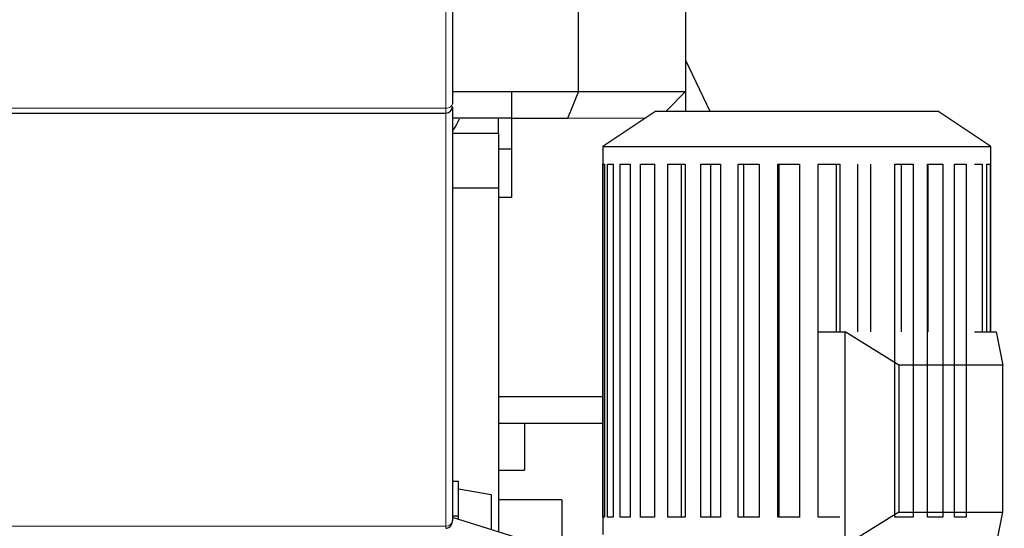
# Model space of a CAD drawing. Header units: inches. Extents: x 0 to 29700, y -16 to 21000.
# Tile 206 of 212: x 26489 to 27226, y 15347 to 15728. Entities that reach past the tile are written whole.
import ezdxf

# ---------------------------------------------------------------- set-up
doc = ezdxf.new("R2010")
doc.units = ezdxf.units.IN
doc.layers.add('254', color=7, linetype='Continuous', true_color=0xffffff)
doc.styles.add('latin_extended', font='simplex.shx')
doc.dimstyles.get("Standard").update_dxf_attribs({"dimtxt": 0.18, "dimasz": 0.18, "dimexe": 0.18, "dimexo": 0.0625, "dimgap": 0.09, "dimtad": 0, "dimtih": 1, "dimtoh": 1, "dimdec": 4, "dimzin": 0, "dimdsep": 46, "dimtxsty": 'Standard', "dimcen": 0.09, "dimadec": 0, "dimazin": 0, "dimtfac": 1, "dimtdec": 4, "dimtofl": 0, "dimtmove": 0, "dimatfit": 3, "dimfxl": 1, "dimtolj": 1, "dimtzin": 0, "dimarcsym": 0})

# ---------------------------------------------------------------- blocks, each defined once
blk = doc.blocks.new('_U5')
at = {"layer": '254', "color": 3, "linetype": 'Continuous', "lineweight": 13, "transparency": 16777216}
for p, q in [((28355.56, 16341.61), (28355.56, 12903.61)), ((17667.58, 15084.4), (17667.58, 12903.61)), ((17842.58, 12953.61), (28180.56, 12953.61))]:
    blk.add_line(p, q, dxfattribs=at)
at = {"layer": '254', "color": 3, "transparency": 16777216}
for points in [[(17842.58, 12982.78), (17842.58, 12924.45), (17667.58, 12953.61)], [(28180.56, 12924.45), (28180.56, 12982.78), (28355.56, 12953.61)]]:
    blk.add_solid(points, dxfattribs=at)
at = {"layer": 'Defpoints', "color": 0, "transparency": 16777216}
for p in [(28355.56, 16391.61), (17667.58, 15134.4), (28355.56, 12953.61)]:
    blk.add_point(p, dxfattribs=at)
at = {"layer": '254', "color": 2, "lineweight": 13, "transparency": 16777216, "insert": (22636.57, 13216.11), "char_height": 175, "attachment_point": 1, "style": 'latin_extended'}
blk.add_mtext('\\A1;10688', dxfattribs=at)
blk = doc.blocks.new('_U6')
at = {"layer": '254', "color": 3, "linetype": 'Continuous', "lineweight": 13, "transparency": 16777216}
for p, q in [((26447.58, 14846.64), (26447.58, 18248.85)), ((27004.47, 17748.85), (27004.47, 18248.85)), ((26622.58, 18198.85), (26829.47, 18198.85))]:
    blk.add_line(p, q, dxfattribs=at)
at = {"layer": '254', "color": 3, "transparency": 16777216}
for points in [[(26622.58, 18228.01), (26622.58, 18169.68), (26447.58, 18198.85)], [(26829.47, 18169.68), (26829.47, 18228.01), (27004.47, 18198.85)]]:
    blk.add_solid(points, dxfattribs=at)
at = {"layer": 'Defpoints', "color": 0, "transparency": 16777216}
for p in [(27004.47, 18198.85), (27004.47, 17698.85), (26447.58, 14796.64)]:
    blk.add_point(p, dxfattribs=at)
at = {"layer": '254', "color": 2, "lineweight": 13, "transparency": 16777216, "insert": (26501.02, 18461.35), "char_height": 175, "attachment_point": 1, "style": 'latin_extended'}
blk.add_mtext('\\A1;557', dxfattribs=at)

msp = doc.modelspace()

# ---------------------------------------------------------------- linework, layer by layer
at = {"layer": '254', "color": 110, "linetype": 'Continuous', "lineweight": 13}
for p, q in [((26808.075, 15661.606), (26808.075, 15960.496)), ((26447.575, 15661.606), (26808.075, 15661.606)), ((26808.075, 15348.968), (26808.075, 15657.802)), ((26447.575, 15348.961), (26808.075, 15348.961))]:
    msp.add_line(p, q, dxfattribs=at)
at = {"layer": '254', "color": 2, "linetype": 'Continuous', "lineweight": 25}
for p, q in [((26813.075, 15961.934), (26813.075, 15664.704)), ((26907.575, 15673.937), (26907.575, 15760.752)), ((26987.575, 15760.752), (26987.575, 15673.95)), ((26987.576, 15697.547), (27005.816, 15659.383)), ((26813.076, 15673.95), (26857.575, 15673.95)), ((26857.575, 15673.937), (26857.575, 15673.95)), ((26857.575, 15653.94), (26857.575, 15673.937)), ((26857.575, 15673.937), (26907.575, 15673.937)), ((26907.575, 15673.937), (26899.291, 15653.94)), ((26907.575, 15673.937), (26987.575, 15673.95)), ((26987.575, 15673.95), (26973.011, 15659.387)), ((26987.575, 15673.947), (26987.575, 15659.384)), ((26447.575, 15657.804), (26808.075, 15657.804)), ((26813.075, 15662.804), (26813.075, 15662.834)), ((26813.075, 15662.351), (26813.075, 15353.234)), ((26965.38, 15659.387), (26925.78, 15632.987)), ((26965.38, 15659.387), (27176.58, 15659.387)), ((27216.18, 15632.987), (27176.58, 15659.387)), ((26857.575, 15653.95), (26813.076, 15653.95)), ((26847.575, 15642.612), (26847.575, 15653.951)), ((26857.575, 15594.811), (26857.575, 15653.94)), ((26899.291, 15653.94), (26857.575, 15653.94)), ((26957.225, 15653.95), (26899.291, 15653.94)), ((26847.575, 15642.612), (26813.073, 15642.612)), ((26847.575, 15642.612), (26847.575, 15601.612)), ((26857.575, 15630.812), (26847.575, 15630.812)), ((26925.78, 15632.987), (26925.78, 15342.587)), ((26925.78, 15632.987), (27216.18, 15632.987)), ((27216.18, 15494.384), (27216.18, 15632.987)), ((26925.782, 15355.787), (26925.782, 15619.787)), ((26925.782, 15619.787), (26926.799, 15619.787)), ((26926.799, 15619.787), (26926.799, 15355.787)), ((26929.123, 15355.787), (26929.123, 15619.787)), ((26929.123, 15619.787), (26933.519, 15619.787)), ((26933.519, 15619.787), (26933.519, 15355.787)), ((26938.663, 15355.787), (26938.663, 15619.787)), ((26938.663, 15619.787), (26946.248, 15619.787)), ((26946.248, 15619.787), (26946.248, 15355.787)), ((26953.986, 15355.787), (26953.986, 15619.787)), ((26953.986, 15619.787), (26964.427, 15619.787)), ((26964.427, 15619.787), (26964.427, 15355.787)), ((26974.422, 15355.787), (26974.422, 15619.787)), ((26974.422, 15619.787), (26987.264, 15619.787)), ((26984.391, 15619.787), (26984.391, 15355.787)), ((26987.264, 15619.787), (26987.264, 15355.787)), ((26999.078, 15355.787), (26999.078, 15619.787)), ((26999.078, 15619.787), (27013.759, 15619.787)), ((27006.27, 15619.787), (27006.27, 15355.787)), ((27013.759, 15619.787), (27013.759, 15355.787)), ((27026.877, 15355.787), (27026.877, 15619.787)), ((27026.877, 15619.787), (27042.755, 15619.787)), ((27030.977, 15619.787), (27030.977, 15355.787)), ((27042.755, 15619.787), (27042.755, 15355.787)), ((27056.603, 15355.787), (27056.603, 15619.787)), ((27056.603, 15619.787), (27072.985, 15619.787)), ((27057.432, 15619.787), (27057.432, 15355.787)), ((27072.985, 15619.787), (27072.985, 15355.787)), ((27086.958, 15355.787), (27086.958, 15619.787)), ((27086.958, 15619.787), (27103.127, 15619.787)), ((27100.674, 15494.383), (27100.674, 15619.787)), ((27103.127, 15619.787), (27103.127, 15494.383)), ((27116.614, 15494.383), (27116.614, 15619.787)), ((27126.244, 15494.383), (27126.244, 15619.787)), ((27144.276, 15355.787), (27144.276, 15619.787)), ((27144.276, 15619.787), (27157.94, 15619.787)), ((27149.399, 15494.383), (27149.399, 15619.787)), ((27157.94, 15619.787), (27157.94, 15355.787)), ((27168.734, 15355.787), (27168.734, 15619.787)), ((27168.734, 15619.787), (27180.216, 15619.787)), ((27169.127, 15494.383), (27169.127, 15619.787)), ((27180.216, 15619.787), (27180.216, 15355.787)), ((27188.921, 15355.787), (27188.921, 15619.787)), ((27188.921, 15619.787), (27197.717, 15619.787)), ((27197.717, 15619.787), (27197.717, 15355.787)), ((27203.952, 15619.787), (27209.68, 15619.787)), ((27209.68, 15619.787), (27209.68, 15494.383)), ((27213.172, 15494.383), (27213.172, 15619.787)), ((27213.172, 15619.787), (27215.581, 15619.787)), ((27215.581, 15619.787), (27215.581, 15494.383)), ((26847.575, 15601.612), (26813.075, 15601.612)), ((26847.575, 15601.612), (26847.575, 15344.571)), ((26857.575, 15594.811), (26847.575, 15594.811)), ((27086.958, 15494.387), (27107.043, 15494.387)), ((27147.348, 15469.387), (27107.043, 15494.387)), ((27107.043, 15334.387), (27107.043, 15494.387)), ((27203.952, 15494.387), (27220.18, 15494.387)), ((27220.18, 15494.387), (27225.129, 15469.387)), ((27225.129, 15469.387), (27147.348, 15469.387)), ((27147.348, 15469.387), (27147.348, 15359.387)), ((27225.129, 15359.387), (27225.129, 15469.387)), ((26847.575, 15445.811), (26925.78, 15445.811)), ((26925.78, 15425.811), (26847.575, 15425.811)), ((26867.075, 15425.817), (26867.075, 15390.812)), ((26847.575, 15390.812), (26867.075, 15390.812)), ((26813.075, 15382.601), (26817.575, 15382.601)), ((26817.575, 15356.601), (26817.575, 15382.601)), ((26817.575, 15376.932), (26842.075, 15372.612)), ((26842.075, 15372.612), (26842.075, 15346.282)), ((26895.075, 15368.612), (26847.575, 15368.612)), ((26895.075, 15368.612), (26895.075, 15320.041)), ((26813.075, 15356.601), (26817.575, 15356.601)), ((26817.575, 15353.899), (26817.575, 15356.601)), ((26926.799, 15355.787), (26925.782, 15355.787)), ((26933.519, 15355.787), (26929.123, 15355.787)), ((26946.248, 15355.787), (26938.663, 15355.787)), ((26964.427, 15355.787), (26953.986, 15355.787)), ((26987.264, 15355.787), (26974.422, 15355.787)), ((27013.759, 15355.787), (26999.078, 15355.787)), ((27042.755, 15355.787), (27026.877, 15355.787)), ((27072.985, 15355.787), (27056.603, 15355.787)), ((27103.127, 15355.787), (27086.958, 15355.787)), ((27147.348, 15359.387), (27107.043, 15334.387)), ((27157.94, 15355.787), (27144.276, 15355.787)), ((27147.348, 15359.387), (27225.129, 15359.387)), ((27180.216, 15355.787), (27168.734, 15355.787)), ((27197.717, 15355.787), (27188.921, 15355.787)), ((27220.18, 15334.387), (27225.129, 15359.387)), ((26813.075, 15353.11), (26813.075, 15353.234)), ((26869.622, 15337.722), (26813.076, 15355.301))]:
    msp.add_line(p, q, dxfattribs=at)
at = {"layer": '254', "color": 110, "linetype": 'Continuous', "lineweight": 13}
for centre, major_axis, ratio, start_param, end_param in [((26808.075, 15664.704), (-5, 0), 0.6196181, 1.5707963, 3.1415927), ((26808.075, 15353.11), (5, 0), 0.8284579, 4.712389, 6.2831853)]:
    msp.add_ellipse(centre, major_axis=major_axis, ratio=ratio, start_param=start_param, end_param=end_param, dxfattribs=at)
at = {"layer": '254', "color": 2, "linetype": 'Continuous', "lineweight": 25}
msp.add_ellipse((26808.075, 15662.804), major_axis=(-5, 0), ratio=0.9999999, start_param=1.5746158, end_param=3.1417074, dxfattribs=at)
at = {"layer": '254', "color": 110, "linetype": 'Continuous', "lineweight": 13}
msp.add_open_spline([(26808.075, 15657.804), (26808.075, 15657.804), (26808.075, 15657.816), (26808.075, 15657.855), (26808.075, 15657.921), (26808.075, 15657.965), (26808.075, 15658.031), (26808.075, 15658.045), (26808.075, 15658.074), (26808.075, 15658.089), (26808.075, 15658.137), (26808.075, 15658.17), (26808.075, 15658.279), (26808.075, 15658.442), (26808.075, 15658.742), (26808.075, 15658.978), (26808.075, 15659.169), (26808.075, 15659.235), (26808.075, 15659.337), (26808.075, 15659.372), (26808.075, 15659.443), (26808.075, 15659.478), (26808.075, 15660.094), (26808.075, 15660.79), (26808.075, 15661.606)], degree=3, knots=[0, 0, 0, 0, 0.0579294, 0.1435722, 0.1435722, 0.229215, 0.229215, 0.2506257, 0.2506257, 0.2720363, 0.2720363, 0.3148577, 0.3148577, 0.4005005, 0.4861433, 0.5717861, 0.5717861, 0.6146075, 0.6146075, 0.6360182, 0.6360182, 0.6574289, 0.6574289, 1, 1, 1, 1], dxfattribs=at)
at = {"layer": '254', "color": 2, "linetype": 'Continuous', "lineweight": 25}
for points, knots in [([(26813.099, 15644.194), (26814.59, 15646.269), (26816.393, 15649.315), (26817.925, 15652.666), (26818.29, 15653.521)], [0, 0, 0, 0, 0.7499656, 1, 1, 1, 1]), ([(26808.075, 15347.35), (26808.645, 15347.36), (26809.697, 15347.55), (26811.135, 15348.413), (26812.258, 15349.741), (26812.931, 15351.379), (26813.077, 15352.542), (26813.075, 15353.11)], [0, 0, 0, 0, 0.1925803, 0.3809724, 0.5774441, 0.8014765, 1, 1, 1, 1])]:
    msp.add_open_spline(points, degree=3, knots=knots, dxfattribs=at)
at = {"layer": '254', "color": 110, "linetype": 'Continuous', "lineweight": 13}
msp.add_rational_spline([(26808.075, 15347.737), (26808.075, 15346.847), (26808.075, 15347.359), (26808.075, 15348.961)], [1, 0.796599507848, 0.796599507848, 1], degree=3, dxfattribs=at)

# ---------------------------------------------------------------- dimensions: what is measured, and where the dimension line sits
at = {"layer": '254', "color": 2, "linetype": 'Continuous', "lineweight": 13}
for base, p1, p2, picture, middle in [((27004.469, 18198.847), (26447.575, 14796.635), (27004.469, 17698.847), '_U6', (26726.022, 18198.847)), ((28355.555, 12953.612), (17667.575, 15134.402), (28355.555, 16391.612), '_U5', (23011.565, 12953.612))]:
    dim = msp.add_linear_dim(base=base, p1=p1, p2=p2, dimstyle='Standard', override={"dimscale": 50, "dimtxt": 3.5, "dimasz": 3.5, "dimexe": 1, "dimexo": 1, "dimgap": 1.75, "dimtad": 1, "dimtih": 1, "dimtoh": 0, "dimdec": 0, "dimlfac": 1, "dimzin": 8, "dimdsep": 46, "dimlunit": 2, "dimtxsty": 'latin_extended', "dimsah": 1, "dimse1": 0, "dimse2": 0, "dimsd1": 0, "dimsd2": 0, "dimclrd": 3, "dimclre": 3, "dimclrt": 2, "dimtol": 0, "dimtm": -0.1, "dimtfac": 0.714286, "dimtdec": 3, "dimtofl": 1, "dimtmove": 0, "dimtzin": 8, "dimlwd": 13, "dimlwe": 13}, dxfattribs=at)
    dim.commit()
    dim.dimension.update_dxf_attribs({"geometry": picture, "text_midpoint": middle, "dimtype": 160})

doc.saveas('drawing.dxf')
